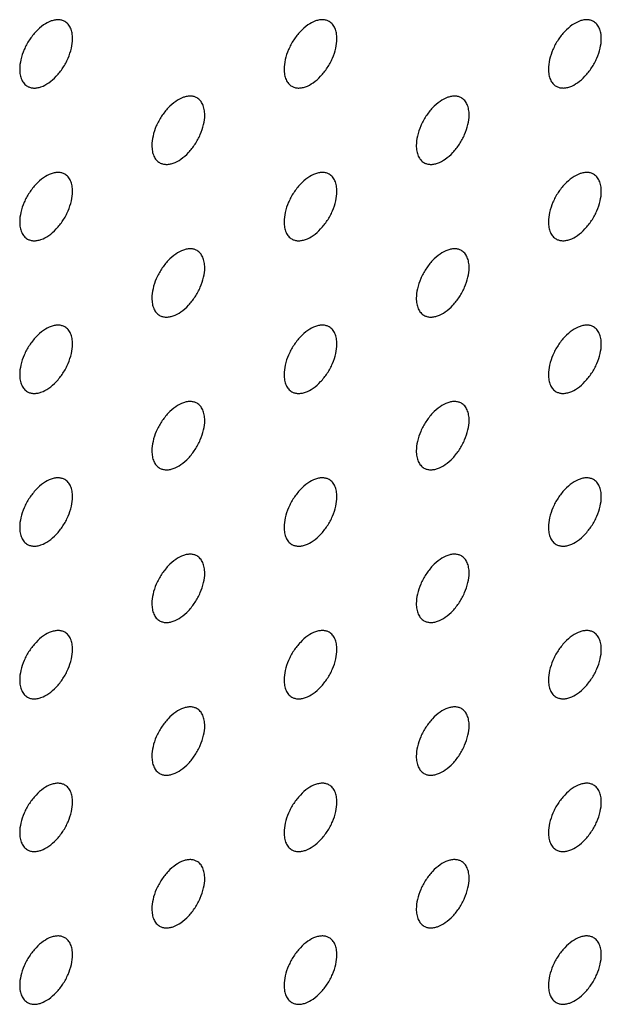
# Model space of a CAD drawing. Header units: inches. Extents: x 0 to 34, y 0 to 22.
# Tile 47 of 176: x 25.653 to 25.964, y 6.453 to 6.979. Entities that reach past the tile are written whole.
import ezdxf

# ---------------------------------------------------------------- set-up
doc = ezdxf.new("R2010")
doc.units = ezdxf.units.IN
doc.header["$LTSCALE"] = 1.87
doc.header["$MEASUREMENT"] = 0
doc.layers.add('02___PRT_ALL_AXES', color=7, linetype='CONTINUOUS')

msp = doc.modelspace()

# ---------------------------------------------------------------- linework, layer by layer
at = {"layer": '02___PRT_ALL_AXES', "color": 7, "linetype": 'CONTINUOUS'}
for points, knots in [([(25.67707, 6.97851), (25.67657, 6.97879), (25.67549, 6.97925), (25.6737, 6.97951), (25.67177, 6.97936), (25.66897, 6.97862), (25.66539, 6.97667), (25.66144, 6.97316), (25.65794, 6.96869), (25.65518, 6.96361), (25.65341, 6.95832), (25.65293, 6.95473), (25.65293, 6.95302)], [0, 0, 0, 0, 0.042842, 0.087441, 0.135298, 0.187275, 0.304489, 0.438213, 0.582466, 0.729664, 0.871609, 1, 1, 1, 1]), ([(25.68121, 6.96936), (25.68121, 6.97036), (25.68105, 6.97229), (25.68027, 6.97493), (25.67897, 6.97709), (25.67773, 6.97813), (25.67707, 6.97851)], [0, 0, 0, 0, 0.288094, 0.548173, 0.782164, 1, 1, 1, 1]), ([(25.81849, 6.97852), (25.818, 6.9788), (25.81691, 6.97925), (25.81512, 6.97952), (25.81319, 6.97937), (25.81039, 6.97863), (25.80681, 6.97667), (25.80286, 6.97317), (25.79936, 6.9687), (25.79661, 6.96361), (25.79483, 6.95833), (25.79435, 6.95474), (25.79435, 6.95303)], [0, 0, 0, 0, 0.042842, 0.087441, 0.135298, 0.187275, 0.304489, 0.438213, 0.582466, 0.729664, 0.871609, 1, 1, 1, 1]), ([(25.82263, 6.96936), (25.82263, 6.97037), (25.82247, 6.97229), (25.82169, 6.97494), (25.82039, 6.9771), (25.81915, 6.97814), (25.81849, 6.97852)], [0, 0, 0, 0, 0.288094, 0.548173, 0.782164, 1, 1, 1, 1]), ([(25.95991, 6.97852), (25.95942, 6.97881), (25.95833, 6.97926), (25.95654, 6.97953), (25.95461, 6.97938), (25.95181, 6.97864), (25.94823, 6.97668), (25.94428, 6.97318), (25.94078, 6.96871), (25.93803, 6.96362), (25.93626, 6.95834), (25.93577, 6.95475), (25.93577, 6.95304)], [0, 0, 0, 0, 0.042842, 0.087441, 0.135298, 0.187275, 0.304489, 0.438213, 0.582466, 0.729664, 0.871609, 1, 1, 1, 1]), ([(25.96405, 6.96937), (25.96405, 6.97038), (25.96389, 6.9723), (25.96312, 6.97495), (25.96181, 6.97711), (25.96057, 6.97814), (25.95991, 6.97852)], [0, 0, 0, 0, 0.288094, 0.548173, 0.782164, 1, 1, 1, 1]), ([(25.65707, 6.94387), (25.65756, 6.94359), (25.65865, 6.94313), (25.66044, 6.94287), (25.66237, 6.94302), (25.66517, 6.94376), (25.66875, 6.94571), (25.6727, 6.94922), (25.67619, 6.95369), (25.67895, 6.95877), (25.68072, 6.96406), (25.68121, 6.96765), (25.68121, 6.96936)], [0, 0, 0, 0, 0.042842, 0.087441, 0.135298, 0.187275, 0.304489, 0.438213, 0.582466, 0.729664, 0.871609, 1, 1, 1, 1]), ([(25.79849, 6.94388), (25.79898, 6.94359), (25.80007, 6.94314), (25.80186, 6.94288), (25.80379, 6.94302), (25.80659, 6.94377), (25.81017, 6.94572), (25.81412, 6.94922), (25.81762, 6.9537), (25.82037, 6.95878), (25.82214, 6.96406), (25.82263, 6.96766), (25.82263, 6.96936)], [0, 0, 0, 0, 0.042842, 0.087441, 0.135298, 0.187275, 0.304489, 0.438213, 0.582466, 0.729664, 0.871609, 1, 1, 1, 1]), ([(25.93991, 6.94389), (25.9404, 6.9436), (25.94149, 6.94315), (25.94328, 6.94289), (25.94521, 6.94303), (25.94801, 6.94377), (25.95159, 6.94573), (25.95554, 6.94923), (25.95904, 6.9537), (25.96179, 6.95879), (25.96356, 6.96407), (25.96405, 6.96767), (25.96405, 6.96937)], [0, 0, 0, 0, 0.042842, 0.087441, 0.135298, 0.187275, 0.304489, 0.438213, 0.582466, 0.729664, 0.871609, 1, 1, 1, 1]), ([(25.65293, 6.95302), (25.65293, 6.95202), (25.65309, 6.95009), (25.65386, 6.94745), (25.65517, 6.94529), (25.65641, 6.94425), (25.65707, 6.94387)], [0, 0, 0, 0, 0.288094, 0.548173, 0.782164, 1, 1, 1, 1]), ([(25.79435, 6.95303), (25.79435, 6.95202), (25.79451, 6.9501), (25.79528, 6.94746), (25.79659, 6.9453), (25.79783, 6.94426), (25.79849, 6.94388)], [0, 0, 0, 0, 0.288094, 0.548173, 0.782164, 1, 1, 1, 1]), ([(25.93577, 6.95304), (25.93577, 6.95203), (25.93593, 6.95011), (25.9367, 6.94746), (25.93801, 6.9453), (25.93925, 6.94427), (25.93991, 6.94389)], [0, 0, 0, 0, 0.288094, 0.548173, 0.782164, 1, 1, 1, 1]), ([(25.74778, 6.93769), (25.74729, 6.93797), (25.7462, 6.93843), (25.74441, 6.93869), (25.74248, 6.93854), (25.73968, 6.9378), (25.7361, 6.93585), (25.73215, 6.93234), (25.72865, 6.92787), (25.72589, 6.92279), (25.72412, 6.9175), (25.72364, 6.91391), (25.72364, 6.9122)], [0, 0, 0, 0, 0.042842, 0.087441, 0.135298, 0.187275, 0.304489, 0.438213, 0.582466, 0.729664, 0.871609, 1, 1, 1, 1]), ([(25.8892, 6.9377), (25.88871, 6.93798), (25.88762, 6.93843), (25.88583, 6.9387), (25.8839, 6.93855), (25.8811, 6.93781), (25.87752, 6.93585), (25.87357, 6.93235), (25.87007, 6.92788), (25.86732, 6.92279), (25.86555, 6.91751), (25.86506, 6.91392), (25.86506, 6.91221)], [0, 0, 0, 0, 0.042842, 0.087441, 0.135298, 0.187275, 0.304489, 0.438213, 0.582466, 0.729664, 0.871609, 1, 1, 1, 1]), ([(25.75192, 6.92854), (25.75192, 6.92954), (25.75176, 6.93147), (25.75098, 6.93411), (25.74968, 6.93627), (25.74844, 6.93731), (25.74778, 6.93769)], [0, 0, 0, 0, 0.288094, 0.548173, 0.782164, 1, 1, 1, 1]), ([(25.89334, 6.92854), (25.89334, 6.92955), (25.89318, 6.93147), (25.89241, 6.93412), (25.8911, 6.93628), (25.88986, 6.93732), (25.8892, 6.9377)], [0, 0, 0, 0, 0.288094, 0.548173, 0.782164, 1, 1, 1, 1]), ([(25.72778, 6.90305), (25.72827, 6.90277), (25.72936, 6.90231), (25.73115, 6.90205), (25.73308, 6.9022), (25.73588, 6.90294), (25.73946, 6.90489), (25.74341, 6.9084), (25.7469, 6.91287), (25.74966, 6.91795), (25.75143, 6.92324), (25.75192, 6.92683), (25.75192, 6.92854)], [0, 0, 0, 0, 0.042842, 0.087441, 0.135298, 0.187275, 0.304489, 0.438213, 0.582466, 0.729664, 0.871609, 1, 1, 1, 1]), ([(25.8692, 6.90306), (25.86969, 6.90277), (25.87078, 6.90232), (25.87257, 6.90206), (25.8745, 6.9022), (25.8773, 6.90295), (25.88088, 6.9049), (25.88483, 6.9084), (25.88833, 6.91288), (25.89108, 6.91796), (25.89285, 6.92324), (25.89334, 6.92684), (25.89334, 6.92854)], [0, 0, 0, 0, 0.042842, 0.087441, 0.135298, 0.187275, 0.304489, 0.438213, 0.582466, 0.729664, 0.871609, 1, 1, 1, 1]), ([(25.72364, 6.9122), (25.72364, 6.9112), (25.7238, 6.90927), (25.72457, 6.90663), (25.72588, 6.90447), (25.72712, 6.90343), (25.72778, 6.90305)], [0, 0, 0, 0, 0.288094, 0.548173, 0.782164, 1, 1, 1, 1]), ([(25.86506, 6.91221), (25.86506, 6.91121), (25.86522, 6.90928), (25.86599, 6.90664), (25.8673, 6.90448), (25.86854, 6.90344), (25.8692, 6.90306)], [0, 0, 0, 0, 0.288094, 0.548173, 0.782164, 1, 1, 1, 1]), ([(25.67707, 6.89686), (25.67657, 6.89715), (25.67549, 6.8976), (25.6737, 6.89786), (25.67177, 6.89772), (25.66897, 6.89697), (25.66539, 6.89502), (25.66144, 6.89152), (25.65794, 6.88704), (25.65518, 6.88196), (25.65341, 6.87668), (25.65293, 6.87308), (25.65293, 6.87138)], [0, 0, 0, 0, 0.042842, 0.087441, 0.135298, 0.187275, 0.304489, 0.438213, 0.582466, 0.729664, 0.871609, 1, 1, 1, 1]), ([(25.68121, 6.88771), (25.68121, 6.88872), (25.68105, 6.89064), (25.68027, 6.89328), (25.67897, 6.89545), (25.67773, 6.89648), (25.67707, 6.89686)], [0, 0, 0, 0, 0.288094, 0.548173, 0.782164, 1, 1, 1, 1]), ([(25.81849, 6.89687), (25.818, 6.89715), (25.81691, 6.89761), (25.81512, 6.89787), (25.81319, 6.89772), (25.81039, 6.89698), (25.80681, 6.89503), (25.80286, 6.89152), (25.79936, 6.88705), (25.79661, 6.88197), (25.79483, 6.87668), (25.79435, 6.87309), (25.79435, 6.87139)], [0, 0, 0, 0, 0.042842, 0.087441, 0.135298, 0.187275, 0.304489, 0.438213, 0.582466, 0.729664, 0.871609, 1, 1, 1, 1]), ([(25.82263, 6.88772), (25.82263, 6.88872), (25.82247, 6.89065), (25.82169, 6.89329), (25.82039, 6.89545), (25.81915, 6.89649), (25.81849, 6.89687)], [0, 0, 0, 0, 0.288094, 0.548173, 0.782164, 1, 1, 1, 1]), ([(25.95991, 6.89688), (25.95942, 6.89716), (25.95833, 6.89761), (25.95654, 6.89788), (25.95461, 6.89773), (25.95181, 6.89699), (25.94823, 6.89503), (25.94428, 6.89153), (25.94078, 6.88706), (25.93803, 6.88197), (25.93626, 6.87669), (25.93577, 6.8731), (25.93577, 6.87139)], [0, 0, 0, 0, 0.042842, 0.087441, 0.135298, 0.187275, 0.304489, 0.438213, 0.582466, 0.729664, 0.871609, 1, 1, 1, 1]), ([(25.96405, 6.88772), (25.96405, 6.88873), (25.96389, 6.89065), (25.96312, 6.8933), (25.96181, 6.89546), (25.96057, 6.8965), (25.95991, 6.89688)], [0, 0, 0, 0, 0.288094, 0.548173, 0.782164, 1, 1, 1, 1]), ([(25.65707, 6.86222), (25.65756, 6.86194), (25.65865, 6.86149), (25.66044, 6.86122), (25.66237, 6.86137), (25.66517, 6.86211), (25.66875, 6.86407), (25.6727, 6.86757), (25.67619, 6.87204), (25.67895, 6.87713), (25.68072, 6.88241), (25.68121, 6.886), (25.68121, 6.88771)], [0, 0, 0, 0, 0.042842, 0.087441, 0.135298, 0.187275, 0.304489, 0.438213, 0.582466, 0.729664, 0.871609, 1, 1, 1, 1]), ([(25.79849, 6.86223), (25.79898, 6.86195), (25.80007, 6.86149), (25.80186, 6.86123), (25.80379, 6.86138), (25.80659, 6.86212), (25.81017, 6.86407), (25.81412, 6.86758), (25.81762, 6.87205), (25.82037, 6.87713), (25.82214, 6.88242), (25.82263, 6.88601), (25.82263, 6.88772)], [0, 0, 0, 0, 0.042842, 0.087441, 0.135298, 0.187275, 0.304489, 0.438213, 0.582466, 0.729664, 0.871609, 1, 1, 1, 1]), ([(25.93991, 6.86224), (25.9404, 6.86195), (25.94149, 6.8615), (25.94328, 6.86124), (25.94521, 6.86139), (25.94801, 6.86213), (25.95159, 6.86408), (25.95554, 6.86759), (25.95904, 6.87206), (25.96179, 6.87714), (25.96356, 6.88243), (25.96405, 6.88602), (25.96405, 6.88772)], [0, 0, 0, 0, 0.042842, 0.087441, 0.135298, 0.187275, 0.304489, 0.438213, 0.582466, 0.729664, 0.871609, 1, 1, 1, 1]), ([(25.65293, 6.87138), (25.65293, 6.87037), (25.65309, 6.86845), (25.65386, 6.8658), (25.65517, 6.86364), (25.65641, 6.8626), (25.65707, 6.86222)], [0, 0, 0, 0, 0.288094, 0.548173, 0.782164, 1, 1, 1, 1]), ([(25.79435, 6.87139), (25.79435, 6.87038), (25.79451, 6.86845), (25.79528, 6.86581), (25.79659, 6.86365), (25.79783, 6.86261), (25.79849, 6.86223)], [0, 0, 0, 0, 0.288094, 0.548173, 0.782164, 1, 1, 1, 1]), ([(25.93577, 6.87139), (25.93577, 6.87039), (25.93593, 6.86846), (25.9367, 6.86582), (25.93801, 6.86366), (25.93925, 6.86262), (25.93991, 6.86224)], [0, 0, 0, 0, 0.288094, 0.548173, 0.782164, 1, 1, 1, 1]), ([(25.74778, 6.85604), (25.74729, 6.85633), (25.7462, 6.85678), (25.74441, 6.85704), (25.74248, 6.8569), (25.73968, 6.85615), (25.7361, 6.8542), (25.73215, 6.8507), (25.72865, 6.84623), (25.72589, 6.84114), (25.72412, 6.83586), (25.72364, 6.83226), (25.72364, 6.83056)], [0, 0, 0, 0, 0.042842, 0.087441, 0.135298, 0.187275, 0.304489, 0.438213, 0.582466, 0.729664, 0.871609, 1, 1, 1, 1]), ([(25.75192, 6.84689), (25.75192, 6.8479), (25.75176, 6.84982), (25.75098, 6.85246), (25.74968, 6.85463), (25.74844, 6.85566), (25.74778, 6.85604)], [0, 0, 0, 0, 0.288094, 0.548173, 0.782164, 1, 1, 1, 1]), ([(25.8892, 6.85605), (25.88871, 6.85633), (25.88762, 6.85679), (25.88583, 6.85705), (25.8839, 6.8569), (25.8811, 6.85616), (25.87752, 6.85421), (25.87357, 6.8507), (25.87007, 6.84623), (25.86732, 6.84115), (25.86555, 6.83586), (25.86506, 6.83227), (25.86506, 6.83057)], [0, 0, 0, 0, 0.042842, 0.087441, 0.135298, 0.187275, 0.304489, 0.438213, 0.582466, 0.729664, 0.871609, 1, 1, 1, 1]), ([(25.89334, 6.8469), (25.89334, 6.8479), (25.89318, 6.84983), (25.89241, 6.85247), (25.8911, 6.85463), (25.88986, 6.85567), (25.8892, 6.85605)], [0, 0, 0, 0, 0.288094, 0.548173, 0.782164, 1, 1, 1, 1]), ([(25.72778, 6.8214), (25.72827, 6.82112), (25.72936, 6.82067), (25.73115, 6.8204), (25.73308, 6.82055), (25.73588, 6.82129), (25.73946, 6.82325), (25.74341, 6.82675), (25.7469, 6.83122), (25.74966, 6.83631), (25.75143, 6.84159), (25.75192, 6.84518), (25.75192, 6.84689)], [0, 0, 0, 0, 0.042842, 0.087441, 0.135298, 0.187275, 0.304489, 0.438213, 0.582466, 0.729664, 0.871609, 1, 1, 1, 1]), ([(25.8692, 6.82141), (25.86969, 6.82113), (25.87078, 6.82067), (25.87257, 6.82041), (25.8745, 6.82056), (25.8773, 6.8213), (25.88088, 6.82325), (25.88483, 6.82676), (25.88833, 6.83123), (25.89108, 6.83631), (25.89285, 6.8416), (25.89334, 6.84519), (25.89334, 6.8469)], [0, 0, 0, 0, 0.042842, 0.087441, 0.135298, 0.187275, 0.304489, 0.438213, 0.582466, 0.729664, 0.871609, 1, 1, 1, 1]), ([(25.72364, 6.83056), (25.72364, 6.82955), (25.7238, 6.82763), (25.72457, 6.82498), (25.72588, 6.82282), (25.72712, 6.82178), (25.72778, 6.8214)], [0, 0, 0, 0, 0.288094, 0.548173, 0.782164, 1, 1, 1, 1]), ([(25.86506, 6.83057), (25.86506, 6.82956), (25.86522, 6.82764), (25.86599, 6.82499), (25.8673, 6.82283), (25.86854, 6.82179), (25.8692, 6.82141)], [0, 0, 0, 0, 0.288094, 0.548173, 0.782164, 1, 1, 1, 1]), ([(25.67707, 6.81522), (25.67657, 6.8155), (25.67549, 6.81595), (25.6737, 6.81622), (25.67177, 6.81607), (25.66897, 6.81533), (25.66539, 6.81337), (25.66144, 6.80987), (25.65794, 6.8054), (25.65518, 6.80031), (25.65341, 6.79503), (25.65293, 6.79144), (25.65293, 6.78973)], [0, 0, 0, 0, 0.042842, 0.087441, 0.135298, 0.187275, 0.304489, 0.438213, 0.582466, 0.729664, 0.871609, 1, 1, 1, 1]), ([(25.68121, 6.80606), (25.68121, 6.80707), (25.68105, 6.80899), (25.68027, 6.81164), (25.67897, 6.8138), (25.67773, 6.81483), (25.67707, 6.81522)], [0, 0, 0, 0, 0.288094, 0.548173, 0.782164, 1, 1, 1, 1]), ([(25.81849, 6.81522), (25.818, 6.81551), (25.81691, 6.81596), (25.81512, 6.81622), (25.81319, 6.81608), (25.81039, 6.81533), (25.80681, 6.81338), (25.80286, 6.80988), (25.79936, 6.80541), (25.79661, 6.80032), (25.79483, 6.79504), (25.79435, 6.79144), (25.79435, 6.78974)], [0, 0, 0, 0, 0.042842, 0.087441, 0.135298, 0.187275, 0.304489, 0.438213, 0.582466, 0.729664, 0.871609, 1, 1, 1, 1]), ([(25.82263, 6.80607), (25.82263, 6.80708), (25.82247, 6.809), (25.82169, 6.81165), (25.82039, 6.81381), (25.81915, 6.81484), (25.81849, 6.81522)], [0, 0, 0, 0, 0.288094, 0.548173, 0.782164, 1, 1, 1, 1]), ([(25.95991, 6.81523), (25.95942, 6.81552), (25.95833, 6.81597), (25.95654, 6.81623), (25.95461, 6.81608), (25.95181, 6.81534), (25.94823, 6.81339), (25.94428, 6.80988), (25.94078, 6.80541), (25.93803, 6.80033), (25.93626, 6.79504), (25.93577, 6.79145), (25.93577, 6.78975)], [0, 0, 0, 0, 0.042842, 0.087441, 0.135298, 0.187275, 0.304489, 0.438213, 0.582466, 0.729664, 0.871609, 1, 1, 1, 1]), ([(25.96405, 6.80608), (25.96405, 6.80708), (25.96389, 6.80901), (25.96312, 6.81165), (25.96181, 6.81381), (25.96057, 6.81485), (25.95991, 6.81523)], [0, 0, 0, 0, 0.288094, 0.548173, 0.782164, 1, 1, 1, 1]), ([(25.65707, 6.78058), (25.65756, 6.78029), (25.65865, 6.77984), (25.66044, 6.77958), (25.66237, 6.77972), (25.66517, 6.78046), (25.66875, 6.78242), (25.6727, 6.78592), (25.67619, 6.79039), (25.67895, 6.79548), (25.68072, 6.80076), (25.68121, 6.80436), (25.68121, 6.80606)], [0, 0, 0, 0, 0.042842, 0.087441, 0.135298, 0.187275, 0.304489, 0.438213, 0.582466, 0.729664, 0.871609, 1, 1, 1, 1]), ([(25.79849, 6.78058), (25.79898, 6.7803), (25.80007, 6.77985), (25.80186, 6.77958), (25.80379, 6.77973), (25.80659, 6.78047), (25.81017, 6.78243), (25.81412, 6.78593), (25.81762, 6.7904), (25.82037, 6.79549), (25.82214, 6.80077), (25.82263, 6.80436), (25.82263, 6.80607)], [0, 0, 0, 0, 0.042842, 0.087441, 0.135298, 0.187275, 0.304489, 0.438213, 0.582466, 0.729664, 0.871609, 1, 1, 1, 1]), ([(25.93991, 6.78059), (25.9404, 6.78031), (25.94149, 6.77986), (25.94328, 6.77959), (25.94521, 6.77974), (25.94801, 6.78048), (25.95159, 6.78244), (25.95554, 6.78594), (25.95904, 6.79041), (25.96179, 6.7955), (25.96356, 6.80078), (25.96405, 6.80437), (25.96405, 6.80608)], [0, 0, 0, 0, 0.042842, 0.087441, 0.135298, 0.187275, 0.304489, 0.438213, 0.582466, 0.729664, 0.871609, 1, 1, 1, 1]), ([(25.65293, 6.78973), (25.65293, 6.78872), (25.65309, 6.7868), (25.65386, 6.78415), (25.65517, 6.78199), (25.65641, 6.78096), (25.65707, 6.78058)], [0, 0, 0, 0, 0.288094, 0.548173, 0.782164, 1, 1, 1, 1]), ([(25.79435, 6.78974), (25.79435, 6.78873), (25.79451, 6.78681), (25.79528, 6.78416), (25.79659, 6.782), (25.79783, 6.78096), (25.79849, 6.78058)], [0, 0, 0, 0, 0.288094, 0.548173, 0.782164, 1, 1, 1, 1]), ([(25.93577, 6.78975), (25.93577, 6.78874), (25.93593, 6.78682), (25.9367, 6.78417), (25.93801, 6.78201), (25.93925, 6.78097), (25.93991, 6.78059)], [0, 0, 0, 0, 0.288094, 0.548173, 0.782164, 1, 1, 1, 1]), ([(25.74778, 6.7744), (25.74729, 6.77468), (25.7462, 6.77513), (25.74441, 6.7754), (25.74248, 6.77525), (25.73968, 6.77451), (25.7361, 6.77255), (25.73215, 6.76905), (25.72865, 6.76458), (25.72589, 6.75949), (25.72412, 6.75421), (25.72364, 6.75062), (25.72364, 6.74891)], [0, 0, 0, 0, 0.042842, 0.087441, 0.135298, 0.187275, 0.304489, 0.438213, 0.582466, 0.729664, 0.871609, 1, 1, 1, 1]), ([(25.75192, 6.76524), (25.75192, 6.76625), (25.75176, 6.76817), (25.75098, 6.77082), (25.74968, 6.77298), (25.74844, 6.77401), (25.74778, 6.7744)], [0, 0, 0, 0, 0.288094, 0.548173, 0.782164, 1, 1, 1, 1]), ([(25.8892, 6.7744), (25.88871, 6.77469), (25.88762, 6.77514), (25.88583, 6.7754), (25.8839, 6.77526), (25.8811, 6.77451), (25.87752, 6.77256), (25.87357, 6.76906), (25.87007, 6.76459), (25.86732, 6.7595), (25.86555, 6.75422), (25.86506, 6.75062), (25.86506, 6.74892)], [0, 0, 0, 0, 0.042842, 0.087441, 0.135298, 0.187275, 0.304489, 0.438213, 0.582466, 0.729664, 0.871609, 1, 1, 1, 1]), ([(25.89334, 6.76525), (25.89334, 6.76626), (25.89318, 6.76818), (25.89241, 6.77083), (25.8911, 6.77299), (25.88986, 6.77402), (25.8892, 6.7744)], [0, 0, 0, 0, 0.288094, 0.548173, 0.782164, 1, 1, 1, 1]), ([(25.72778, 6.73976), (25.72827, 6.73947), (25.72936, 6.73902), (25.73115, 6.73876), (25.73308, 6.7389), (25.73588, 6.73965), (25.73946, 6.7416), (25.74341, 6.7451), (25.7469, 6.74957), (25.74966, 6.75466), (25.75143, 6.75994), (25.75192, 6.76354), (25.75192, 6.76524)], [0, 0, 0, 0, 0.042842, 0.087441, 0.135298, 0.187275, 0.304489, 0.438213, 0.582466, 0.729664, 0.871609, 1, 1, 1, 1]), ([(25.8692, 6.73976), (25.86969, 6.73948), (25.87078, 6.73903), (25.87257, 6.73876), (25.8745, 6.73891), (25.8773, 6.73965), (25.88088, 6.74161), (25.88483, 6.74511), (25.88833, 6.74958), (25.89108, 6.75467), (25.89285, 6.75995), (25.89334, 6.76354), (25.89334, 6.76525)], [0, 0, 0, 0, 0.042842, 0.087441, 0.135298, 0.187275, 0.304489, 0.438213, 0.582466, 0.729664, 0.871609, 1, 1, 1, 1]), ([(25.72364, 6.74891), (25.72364, 6.7479), (25.7238, 6.74598), (25.72457, 6.74333), (25.72588, 6.74117), (25.72712, 6.74014), (25.72778, 6.73976)], [0, 0, 0, 0, 0.288094, 0.548173, 0.782164, 1, 1, 1, 1]), ([(25.86506, 6.74892), (25.86506, 6.74791), (25.86522, 6.74599), (25.86599, 6.74334), (25.8673, 6.74118), (25.86854, 6.74015), (25.8692, 6.73976)], [0, 0, 0, 0, 0.288094, 0.548173, 0.782164, 1, 1, 1, 1]), ([(25.67707, 6.73357), (25.67657, 6.73385), (25.67549, 6.7343), (25.6737, 6.73457), (25.67177, 6.73442), (25.66897, 6.73368), (25.66539, 6.73172), (25.66144, 6.72822), (25.65794, 6.72375), (25.65518, 6.71866), (25.65341, 6.71338), (25.65293, 6.70979), (25.65293, 6.70808)], [0, 0, 0, 0, 0.042842, 0.087441, 0.135298, 0.187275, 0.304489, 0.438213, 0.582466, 0.729664, 0.871609, 1, 1, 1, 1]), ([(25.68121, 6.72441), (25.68121, 6.72542), (25.68105, 6.72734), (25.68027, 6.72999), (25.67897, 6.73215), (25.67773, 6.73319), (25.67707, 6.73357)], [0, 0, 0, 0, 0.288094, 0.548173, 0.782164, 1, 1, 1, 1]), ([(25.81849, 6.73358), (25.818, 6.73386), (25.81691, 6.73431), (25.81512, 6.73458), (25.81319, 6.73443), (25.81039, 6.73369), (25.80681, 6.73173), (25.80286, 6.72823), (25.79936, 6.72376), (25.79661, 6.71867), (25.79483, 6.71339), (25.79435, 6.7098), (25.79435, 6.70809)], [0, 0, 0, 0, 0.042842, 0.087441, 0.135298, 0.187275, 0.304489, 0.438213, 0.582466, 0.729664, 0.871609, 1, 1, 1, 1]), ([(25.82263, 6.72442), (25.82263, 6.72543), (25.82247, 6.72735), (25.82169, 6.73), (25.82039, 6.73216), (25.81915, 6.7332), (25.81849, 6.73358)], [0, 0, 0, 0, 0.288094, 0.548173, 0.782164, 1, 1, 1, 1]), ([(25.95991, 6.73358), (25.95942, 6.73387), (25.95833, 6.73432), (25.95654, 6.73458), (25.95461, 6.73444), (25.95181, 6.7337), (25.94823, 6.73174), (25.94428, 6.72824), (25.94078, 6.72377), (25.93803, 6.71868), (25.93626, 6.7134), (25.93577, 6.7098), (25.93577, 6.7081)], [0, 0, 0, 0, 0.042842, 0.087441, 0.135298, 0.187275, 0.304489, 0.438213, 0.582466, 0.729664, 0.871609, 1, 1, 1, 1]), ([(25.96405, 6.72443), (25.96405, 6.72544), (25.96389, 6.72736), (25.96312, 6.73001), (25.96181, 6.73217), (25.96057, 6.7332), (25.95991, 6.73358)], [0, 0, 0, 0, 0.288094, 0.548173, 0.782164, 1, 1, 1, 1]), ([(25.65707, 6.69893), (25.65756, 6.69864), (25.65865, 6.69819), (25.66044, 6.69793), (25.66237, 6.69808), (25.66517, 6.69882), (25.66875, 6.70077), (25.6727, 6.70428), (25.67619, 6.70875), (25.67895, 6.71383), (25.68072, 6.71912), (25.68121, 6.72271), (25.68121, 6.72441)], [0, 0, 0, 0, 0.042842, 0.087441, 0.135298, 0.187275, 0.304489, 0.438213, 0.582466, 0.729664, 0.871609, 1, 1, 1, 1]), ([(25.79849, 6.69894), (25.79898, 6.69865), (25.80007, 6.6982), (25.80186, 6.69794), (25.80379, 6.69808), (25.80659, 6.69883), (25.81017, 6.70078), (25.81412, 6.70428), (25.81762, 6.70875), (25.82037, 6.71384), (25.82214, 6.71912), (25.82263, 6.72272), (25.82263, 6.72442)], [0, 0, 0, 0, 0.042842, 0.087441, 0.135298, 0.187275, 0.304489, 0.438213, 0.582466, 0.729664, 0.871609, 1, 1, 1, 1]), ([(25.93991, 6.69894), (25.9404, 6.69866), (25.94149, 6.69821), (25.94328, 6.69794), (25.94521, 6.69809), (25.94801, 6.69883), (25.95159, 6.70079), (25.95554, 6.70429), (25.95904, 6.70876), (25.96179, 6.71385), (25.96356, 6.71913), (25.96405, 6.72272), (25.96405, 6.72443)], [0, 0, 0, 0, 0.042842, 0.087441, 0.135298, 0.187275, 0.304489, 0.438213, 0.582466, 0.729664, 0.871609, 1, 1, 1, 1]), ([(25.65293, 6.70808), (25.65293, 6.70708), (25.65309, 6.70515), (25.65386, 6.70251), (25.65517, 6.70035), (25.65641, 6.69931), (25.65707, 6.69893)], [0, 0, 0, 0, 0.288094, 0.548173, 0.782164, 1, 1, 1, 1]), ([(25.79435, 6.70809), (25.79435, 6.70708), (25.79451, 6.70516), (25.79528, 6.70251), (25.79659, 6.70035), (25.79783, 6.69932), (25.79849, 6.69894)], [0, 0, 0, 0, 0.288094, 0.548173, 0.782164, 1, 1, 1, 1]), ([(25.93577, 6.7081), (25.93577, 6.70709), (25.93593, 6.70517), (25.9367, 6.70252), (25.93801, 6.70036), (25.93925, 6.69933), (25.93991, 6.69894)], [0, 0, 0, 0, 0.288094, 0.548173, 0.782164, 1, 1, 1, 1]), ([(25.74778, 6.69275), (25.74729, 6.69303), (25.7462, 6.69349), (25.74441, 6.69375), (25.74248, 6.6936), (25.73968, 6.69286), (25.7361, 6.69091), (25.73215, 6.6874), (25.72865, 6.68293), (25.72589, 6.67785), (25.72412, 6.67256), (25.72364, 6.66897), (25.72364, 6.66726)], [0, 0, 0, 0, 0.042842, 0.087441, 0.135298, 0.187275, 0.304489, 0.438213, 0.582466, 0.729664, 0.871609, 1, 1, 1, 1]), ([(25.75192, 6.68359), (25.75192, 6.6846), (25.75176, 6.68652), (25.75098, 6.68917), (25.74968, 6.69133), (25.74844, 6.69237), (25.74778, 6.69275)], [0, 0, 0, 0, 0.288094, 0.548173, 0.782164, 1, 1, 1, 1]), ([(25.8892, 6.69276), (25.88871, 6.69304), (25.88762, 6.69349), (25.88583, 6.69376), (25.8839, 6.69361), (25.8811, 6.69287), (25.87752, 6.69091), (25.87357, 6.68741), (25.87007, 6.68294), (25.86732, 6.67785), (25.86555, 6.67257), (25.86506, 6.66898), (25.86506, 6.66727)], [0, 0, 0, 0, 0.042842, 0.087441, 0.135298, 0.187275, 0.304489, 0.438213, 0.582466, 0.729664, 0.871609, 1, 1, 1, 1]), ([(25.89334, 6.6836), (25.89334, 6.68461), (25.89318, 6.68653), (25.89241, 6.68918), (25.8911, 6.69134), (25.88986, 6.69238), (25.8892, 6.69276)], [0, 0, 0, 0, 0.288094, 0.548173, 0.782164, 1, 1, 1, 1]), ([(25.72778, 6.65811), (25.72827, 6.65783), (25.72936, 6.65737), (25.73115, 6.65711), (25.73308, 6.65726), (25.73588, 6.658), (25.73946, 6.65995), (25.74341, 6.66346), (25.7469, 6.66793), (25.74966, 6.67301), (25.75143, 6.6783), (25.75192, 6.68189), (25.75192, 6.68359)], [0, 0, 0, 0, 0.042842, 0.087441, 0.135298, 0.187275, 0.304489, 0.438213, 0.582466, 0.729664, 0.871609, 1, 1, 1, 1]), ([(25.8692, 6.65812), (25.86969, 6.65783), (25.87078, 6.65738), (25.87257, 6.65712), (25.8745, 6.65726), (25.8773, 6.65801), (25.88088, 6.65996), (25.88483, 6.66346), (25.88833, 6.66793), (25.89108, 6.67302), (25.89285, 6.6783), (25.89334, 6.6819), (25.89334, 6.6836)], [0, 0, 0, 0, 0.042842, 0.087441, 0.135298, 0.187275, 0.304489, 0.438213, 0.582466, 0.729664, 0.871609, 1, 1, 1, 1]), ([(25.72364, 6.66726), (25.72364, 6.66626), (25.7238, 6.66433), (25.72457, 6.66169), (25.72588, 6.65953), (25.72712, 6.65849), (25.72778, 6.65811)], [0, 0, 0, 0, 0.288094, 0.548173, 0.782164, 1, 1, 1, 1]), ([(25.86506, 6.66727), (25.86506, 6.66626), (25.86522, 6.66434), (25.86599, 6.66169), (25.8673, 6.65953), (25.86854, 6.6585), (25.8692, 6.65812)], [0, 0, 0, 0, 0.288094, 0.548173, 0.782164, 1, 1, 1, 1]), ([(25.67707, 6.65192), (25.67657, 6.65221), (25.67549, 6.65266), (25.6737, 6.65292), (25.67177, 6.65277), (25.66897, 6.65203), (25.66539, 6.65008), (25.66144, 6.64657), (25.65794, 6.6421), (25.65518, 6.63702), (25.65341, 6.63173), (25.65293, 6.62814), (25.65293, 6.62644)], [0, 0, 0, 0, 0.042842, 0.087441, 0.135298, 0.187275, 0.304489, 0.438213, 0.582466, 0.729664, 0.871609, 1, 1, 1, 1]), ([(25.68121, 6.64277), (25.68121, 6.64377), (25.68105, 6.6457), (25.68027, 6.64834), (25.67897, 6.6505), (25.67773, 6.65154), (25.67707, 6.65192)], [0, 0, 0, 0, 0.288094, 0.548173, 0.782164, 1, 1, 1, 1]), ([(25.81849, 6.65193), (25.818, 6.65221), (25.81691, 6.65267), (25.81512, 6.65293), (25.81319, 6.65278), (25.81039, 6.65204), (25.80681, 6.65009), (25.80286, 6.64658), (25.79936, 6.64211), (25.79661, 6.63703), (25.79483, 6.63174), (25.79435, 6.62815), (25.79435, 6.62644)], [0, 0, 0, 0, 0.042842, 0.087441, 0.135298, 0.187275, 0.304489, 0.438213, 0.582466, 0.729664, 0.871609, 1, 1, 1, 1]), ([(25.82263, 6.64277), (25.82263, 6.64378), (25.82247, 6.64571), (25.82169, 6.64835), (25.82039, 6.65051), (25.81915, 6.65155), (25.81849, 6.65193)], [0, 0, 0, 0, 0.288094, 0.548173, 0.782164, 1, 1, 1, 1]), ([(25.95991, 6.65194), (25.95942, 6.65222), (25.95833, 6.65267), (25.95654, 6.65294), (25.95461, 6.65279), (25.95181, 6.65205), (25.94823, 6.65009), (25.94428, 6.64659), (25.94078, 6.64212), (25.93803, 6.63703), (25.93626, 6.63175), (25.93577, 6.62816), (25.93577, 6.62645)], [0, 0, 0, 0, 0.042842, 0.087441, 0.135298, 0.187275, 0.304489, 0.438213, 0.582466, 0.729664, 0.871609, 1, 1, 1, 1]), ([(25.96405, 6.64278), (25.96405, 6.64379), (25.96389, 6.64571), (25.96312, 6.64836), (25.96181, 6.65052), (25.96057, 6.65156), (25.95991, 6.65194)], [0, 0, 0, 0, 0.288094, 0.548173, 0.782164, 1, 1, 1, 1]), ([(25.65707, 6.61728), (25.65756, 6.617), (25.65865, 6.61655), (25.66044, 6.61628), (25.66237, 6.61643), (25.66517, 6.61717), (25.66875, 6.61913), (25.6727, 6.62263), (25.67619, 6.6271), (25.67895, 6.63219), (25.68072, 6.63747), (25.68121, 6.64106), (25.68121, 6.64277)], [0, 0, 0, 0, 0.042842, 0.087441, 0.135298, 0.187275, 0.304489, 0.438213, 0.582466, 0.729664, 0.871609, 1, 1, 1, 1]), ([(25.79849, 6.61729), (25.79898, 6.61701), (25.80007, 6.61655), (25.80186, 6.61629), (25.80379, 6.61644), (25.80659, 6.61718), (25.81017, 6.61913), (25.81412, 6.62264), (25.81762, 6.62711), (25.82037, 6.63219), (25.82214, 6.63748), (25.82263, 6.64107), (25.82263, 6.64277)], [0, 0, 0, 0, 0.042842, 0.087441, 0.135298, 0.187275, 0.304489, 0.438213, 0.582466, 0.729664, 0.871609, 1, 1, 1, 1]), ([(25.93991, 6.6173), (25.9404, 6.61701), (25.94149, 6.61656), (25.94328, 6.6163), (25.94521, 6.61644), (25.94801, 6.61719), (25.95159, 6.61914), (25.95554, 6.62264), (25.95904, 6.62712), (25.96179, 6.6322), (25.96356, 6.63748), (25.96405, 6.64108), (25.96405, 6.64278)], [0, 0, 0, 0, 0.042842, 0.087441, 0.135298, 0.187275, 0.304489, 0.438213, 0.582466, 0.729664, 0.871609, 1, 1, 1, 1]), ([(25.65293, 6.62644), (25.65293, 6.62543), (25.65309, 6.62351), (25.65386, 6.62086), (25.65517, 6.6187), (25.65641, 6.61766), (25.65707, 6.61728)], [0, 0, 0, 0, 0.288094, 0.548173, 0.782164, 1, 1, 1, 1]), ([(25.79435, 6.62644), (25.79435, 6.62544), (25.79451, 6.62351), (25.79528, 6.62087), (25.79659, 6.61871), (25.79783, 6.61767), (25.79849, 6.61729)], [0, 0, 0, 0, 0.288094, 0.548173, 0.782164, 1, 1, 1, 1]), ([(25.93577, 6.62645), (25.93577, 6.62544), (25.93593, 6.62352), (25.9367, 6.62088), (25.93801, 6.61871), (25.93925, 6.61768), (25.93991, 6.6173)], [0, 0, 0, 0, 0.288094, 0.548173, 0.782164, 1, 1, 1, 1]), ([(25.74778, 6.6111), (25.74729, 6.61139), (25.7462, 6.61184), (25.74441, 6.6121), (25.74248, 6.61196), (25.73968, 6.61121), (25.7361, 6.60926), (25.73215, 6.60576), (25.72865, 6.60128), (25.72589, 6.5962), (25.72412, 6.59092), (25.72364, 6.58732), (25.72364, 6.58562)], [0, 0, 0, 0, 0.042842, 0.087441, 0.135298, 0.187275, 0.304489, 0.438213, 0.582466, 0.729664, 0.871609, 1, 1, 1, 1]), ([(25.75192, 6.60195), (25.75192, 6.60295), (25.75176, 6.60488), (25.75098, 6.60752), (25.74968, 6.60968), (25.74844, 6.61072), (25.74778, 6.6111)], [0, 0, 0, 0, 0.288094, 0.548173, 0.782164, 1, 1, 1, 1]), ([(25.8892, 6.61111), (25.88871, 6.61139), (25.88762, 6.61185), (25.88583, 6.61211), (25.8839, 6.61196), (25.8811, 6.61122), (25.87752, 6.60927), (25.87357, 6.60576), (25.87007, 6.60129), (25.86732, 6.59621), (25.86555, 6.59092), (25.86506, 6.58733), (25.86506, 6.58562)], [0, 0, 0, 0, 0.042842, 0.087441, 0.135298, 0.187275, 0.304489, 0.438213, 0.582466, 0.729664, 0.871609, 1, 1, 1, 1]), ([(25.89334, 6.60196), (25.89334, 6.60296), (25.89318, 6.60489), (25.89241, 6.60753), (25.8911, 6.60969), (25.88986, 6.61073), (25.8892, 6.61111)], [0, 0, 0, 0, 0.288094, 0.548173, 0.782164, 1, 1, 1, 1]), ([(25.72778, 6.57646), (25.72827, 6.57618), (25.72936, 6.57573), (25.73115, 6.57546), (25.73308, 6.57561), (25.73588, 6.57635), (25.73946, 6.57831), (25.74341, 6.58181), (25.7469, 6.58628), (25.74966, 6.59137), (25.75143, 6.59665), (25.75192, 6.60024), (25.75192, 6.60195)], [0, 0, 0, 0, 0.042842, 0.087441, 0.135298, 0.187275, 0.304489, 0.438213, 0.582466, 0.729664, 0.871609, 1, 1, 1, 1]), ([(25.8692, 6.57647), (25.86969, 6.57619), (25.87078, 6.57573), (25.87257, 6.57547), (25.8745, 6.57562), (25.8773, 6.57636), (25.88088, 6.57831), (25.88483, 6.58182), (25.88833, 6.58629), (25.89108, 6.59137), (25.89285, 6.59666), (25.89334, 6.60025), (25.89334, 6.60196)], [0, 0, 0, 0, 0.042842, 0.087441, 0.135298, 0.187275, 0.304489, 0.438213, 0.582466, 0.729664, 0.871609, 1, 1, 1, 1]), ([(25.72364, 6.58562), (25.72364, 6.58461), (25.7238, 6.58269), (25.72457, 6.58004), (25.72588, 6.57788), (25.72712, 6.57684), (25.72778, 6.57646)], [0, 0, 0, 0, 0.288094, 0.548173, 0.782164, 1, 1, 1, 1]), ([(25.86506, 6.58562), (25.86506, 6.58462), (25.86522, 6.58269), (25.86599, 6.58005), (25.8673, 6.57789), (25.86854, 6.57685), (25.8692, 6.57647)], [0, 0, 0, 0, 0.288094, 0.548173, 0.782164, 1, 1, 1, 1]), ([(25.67707, 6.57027), (25.67657, 6.57056), (25.67549, 6.57101), (25.6737, 6.57127), (25.67177, 6.57113), (25.66897, 6.57039), (25.66539, 6.56843), (25.66144, 6.56493), (25.65794, 6.56046), (25.65518, 6.55537), (25.65341, 6.55009), (25.65293, 6.54649), (25.65293, 6.54479)], [0, 0, 0, 0, 0.042842, 0.087441, 0.135298, 0.187275, 0.304489, 0.438213, 0.582466, 0.729664, 0.871609, 1, 1, 1, 1]), ([(25.68121, 6.56112), (25.68121, 6.56213), (25.68105, 6.56405), (25.68027, 6.5667), (25.67897, 6.56886), (25.67773, 6.56989), (25.67707, 6.57027)], [0, 0, 0, 0, 0.288094, 0.548173, 0.782164, 1, 1, 1, 1]), ([(25.81849, 6.57028), (25.818, 6.57057), (25.81691, 6.57102), (25.81512, 6.57128), (25.81319, 6.57114), (25.81039, 6.57039), (25.80681, 6.56844), (25.80286, 6.56494), (25.79936, 6.56046), (25.79661, 6.55538), (25.79483, 6.5501), (25.79435, 6.5465), (25.79435, 6.5448)], [0, 0, 0, 0, 0.042842, 0.087441, 0.135298, 0.187275, 0.304489, 0.438213, 0.582466, 0.729664, 0.871609, 1, 1, 1, 1]), ([(25.82263, 6.56113), (25.82263, 6.56214), (25.82247, 6.56406), (25.82169, 6.5667), (25.82039, 6.56886), (25.81915, 6.5699), (25.81849, 6.57028)], [0, 0, 0, 0, 0.288094, 0.548173, 0.782164, 1, 1, 1, 1]), ([(25.95991, 6.57029), (25.95942, 6.57057), (25.95833, 6.57103), (25.95654, 6.57129), (25.95461, 6.57114), (25.95181, 6.5704), (25.94823, 6.56845), (25.94428, 6.56494), (25.94078, 6.56047), (25.93803, 6.55539), (25.93626, 6.5501), (25.93577, 6.54651), (25.93577, 6.5448)], [0, 0, 0, 0, 0.042842, 0.087441, 0.135298, 0.187275, 0.304489, 0.438213, 0.582466, 0.729664, 0.871609, 1, 1, 1, 1]), ([(25.96405, 6.56114), (25.96405, 6.56214), (25.96389, 6.56407), (25.96312, 6.56671), (25.96181, 6.56887), (25.96057, 6.56991), (25.95991, 6.57029)], [0, 0, 0, 0, 0.288094, 0.548173, 0.782164, 1, 1, 1, 1]), ([(25.65707, 6.53564), (25.65756, 6.53535), (25.65865, 6.5349), (25.66044, 6.53463), (25.66237, 6.53478), (25.66517, 6.53552), (25.66875, 6.53748), (25.6727, 6.54098), (25.67619, 6.54545), (25.67895, 6.55054), (25.68072, 6.55582), (25.68121, 6.55941), (25.68121, 6.56112)], [0, 0, 0, 0, 0.042842, 0.087441, 0.135298, 0.187275, 0.304489, 0.438213, 0.582466, 0.729664, 0.871609, 1, 1, 1, 1]), ([(25.79849, 6.53564), (25.79898, 6.53536), (25.80007, 6.53491), (25.80186, 6.53464), (25.80379, 6.53479), (25.80659, 6.53553), (25.81017, 6.53749), (25.81412, 6.54099), (25.81762, 6.54546), (25.82037, 6.55055), (25.82214, 6.55583), (25.82263, 6.55942), (25.82263, 6.56113)], [0, 0, 0, 0, 0.042842, 0.087441, 0.135298, 0.187275, 0.304489, 0.438213, 0.582466, 0.729664, 0.871609, 1, 1, 1, 1]), ([(25.93991, 6.53565), (25.9404, 6.53537), (25.94149, 6.53491), (25.94328, 6.53465), (25.94521, 6.5348), (25.94801, 6.53554), (25.95159, 6.53749), (25.95554, 6.541), (25.95904, 6.54547), (25.96179, 6.55055), (25.96356, 6.55584), (25.96405, 6.55943), (25.96405, 6.56114)], [0, 0, 0, 0, 0.042842, 0.087441, 0.135298, 0.187275, 0.304489, 0.438213, 0.582466, 0.729664, 0.871609, 1, 1, 1, 1]), ([(25.65293, 6.54479), (25.65293, 6.54378), (25.65309, 6.54186), (25.65386, 6.53921), (25.65517, 6.53705), (25.65641, 6.53602), (25.65707, 6.53564)], [0, 0, 0, 0, 0.288094, 0.548173, 0.782164, 1, 1, 1, 1]), ([(25.79435, 6.5448), (25.79435, 6.54379), (25.79451, 6.54187), (25.79528, 6.53922), (25.79659, 6.53706), (25.79783, 6.53602), (25.79849, 6.53564)], [0, 0, 0, 0, 0.288094, 0.548173, 0.782164, 1, 1, 1, 1]), ([(25.93577, 6.5448), (25.93577, 6.5438), (25.93593, 6.54187), (25.9367, 6.53923), (25.93801, 6.53707), (25.93925, 6.53603), (25.93991, 6.53565)], [0, 0, 0, 0, 0.288094, 0.548173, 0.782164, 1, 1, 1, 1]), ([(25.74778, 6.52945), (25.74729, 6.52974), (25.7462, 6.53019), (25.74441, 6.53045), (25.74248, 6.53031), (25.73968, 6.52957), (25.7361, 6.52761), (25.73215, 6.52411), (25.72865, 6.51964), (25.72589, 6.51455), (25.72412, 6.50927), (25.72364, 6.50567), (25.72364, 6.50397)], [0, 0, 0, 0, 0.042842, 0.087441, 0.135298, 0.187275, 0.304489, 0.438213, 0.582466, 0.729664, 0.871609, 1, 1, 1, 1]), ([(25.75192, 6.5203), (25.75192, 6.52131), (25.75176, 6.52323), (25.75098, 6.52588), (25.74968, 6.52804), (25.74844, 6.52907), (25.74778, 6.52945)], [0, 0, 0, 0, 0.288094, 0.548173, 0.782164, 1, 1, 1, 1]), ([(25.8892, 6.52946), (25.88871, 6.52975), (25.88762, 6.5302), (25.88583, 6.53046), (25.8839, 6.53032), (25.8811, 6.52957), (25.87752, 6.52762), (25.87357, 6.52412), (25.87007, 6.51964), (25.86732, 6.51456), (25.86555, 6.50928), (25.86506, 6.50568), (25.86506, 6.50398)], [0, 0, 0, 0, 0.042842, 0.087441, 0.135298, 0.187275, 0.304489, 0.438213, 0.582466, 0.729664, 0.871609, 1, 1, 1, 1]), ([(25.89334, 6.52031), (25.89334, 6.52132), (25.89318, 6.52324), (25.89241, 6.52588), (25.8911, 6.52805), (25.88986, 6.52908), (25.8892, 6.52946)], [0, 0, 0, 0, 0.288094, 0.548173, 0.782164, 1, 1, 1, 1]), ([(25.72778, 6.49482), (25.72827, 6.49453), (25.72936, 6.49408), (25.73115, 6.49382), (25.73308, 6.49396), (25.73588, 6.4947), (25.73946, 6.49666), (25.74341, 6.50016), (25.7469, 6.50463), (25.74966, 6.50972), (25.75143, 6.515), (25.75192, 6.5186), (25.75192, 6.5203)], [0, 0, 0, 0, 0.042842, 0.087441, 0.135298, 0.187275, 0.304489, 0.438213, 0.582466, 0.729664, 0.871609, 1, 1, 1, 1]), ([(25.8692, 6.49482), (25.86969, 6.49454), (25.87078, 6.49409), (25.87257, 6.49382), (25.8745, 6.49397), (25.8773, 6.49471), (25.88088, 6.49667), (25.88483, 6.50017), (25.88833, 6.50464), (25.89108, 6.50973), (25.89285, 6.51501), (25.89334, 6.5186), (25.89334, 6.52031)], [0, 0, 0, 0, 0.042842, 0.087441, 0.135298, 0.187275, 0.304489, 0.438213, 0.582466, 0.729664, 0.871609, 1, 1, 1, 1]), ([(25.72364, 6.50397), (25.72364, 6.50296), (25.7238, 6.50104), (25.72457, 6.49839), (25.72588, 6.49623), (25.72712, 6.4952), (25.72778, 6.49482)], [0, 0, 0, 0, 0.288094, 0.548173, 0.782164, 1, 1, 1, 1]), ([(25.86506, 6.50398), (25.86506, 6.50297), (25.86522, 6.50105), (25.86599, 6.4984), (25.8673, 6.49624), (25.86854, 6.4952), (25.8692, 6.49482)], [0, 0, 0, 0, 0.288094, 0.548173, 0.782164, 1, 1, 1, 1]), ([(25.67707, 6.48863), (25.67657, 6.48891), (25.67549, 6.48936), (25.6737, 6.48963), (25.67177, 6.48948), (25.66897, 6.48874), (25.66539, 6.48678), (25.66144, 6.48328), (25.65794, 6.47881), (25.65518, 6.47372), (25.65341, 6.46844), (25.65293, 6.46485), (25.65293, 6.46314)], [0, 0, 0, 0, 0.042842, 0.087441, 0.135298, 0.187275, 0.304489, 0.438213, 0.582466, 0.729664, 0.871609, 1, 1, 1, 1]), ([(25.68121, 6.47947), (25.68121, 6.48048), (25.68105, 6.4824), (25.68027, 6.48505), (25.67897, 6.48721), (25.67773, 6.48825), (25.67707, 6.48863)], [0, 0, 0, 0, 0.288094, 0.548173, 0.782164, 1, 1, 1, 1]), ([(25.81849, 6.48863), (25.818, 6.48892), (25.81691, 6.48937), (25.81512, 6.48964), (25.81319, 6.48949), (25.81039, 6.48875), (25.80681, 6.48679), (25.80286, 6.48329), (25.79936, 6.47882), (25.79661, 6.47373), (25.79483, 6.46845), (25.79435, 6.46486), (25.79435, 6.46315)], [0, 0, 0, 0, 0.042842, 0.087441, 0.135298, 0.187275, 0.304489, 0.438213, 0.582466, 0.729664, 0.871609, 1, 1, 1, 1]), ([(25.82263, 6.47948), (25.82263, 6.48049), (25.82247, 6.48241), (25.82169, 6.48506), (25.82039, 6.48722), (25.81915, 6.48825), (25.81849, 6.48863)], [0, 0, 0, 0, 0.288094, 0.548173, 0.782164, 1, 1, 1, 1]), ([(25.95991, 6.48864), (25.95942, 6.48893), (25.95833, 6.48938), (25.95654, 6.48964), (25.95461, 6.4895), (25.95181, 6.48875), (25.94823, 6.4868), (25.94428, 6.4833), (25.94078, 6.47883), (25.93803, 6.47374), (25.93626, 6.46846), (25.93577, 6.46486), (25.93577, 6.46316)], [0, 0, 0, 0, 0.042842, 0.087441, 0.135298, 0.187275, 0.304489, 0.438213, 0.582466, 0.729664, 0.871609, 1, 1, 1, 1]), ([(25.96405, 6.47949), (25.96405, 6.4805), (25.96389, 6.48242), (25.96312, 6.48507), (25.96181, 6.48723), (25.96057, 6.48826), (25.95991, 6.48864)], [0, 0, 0, 0, 0.288094, 0.548173, 0.782164, 1, 1, 1, 1]), ([(25.65707, 6.45399), (25.65756, 6.4537), (25.65865, 6.45325), (25.66044, 6.45299), (25.66237, 6.45313), (25.66517, 6.45388), (25.66875, 6.45583), (25.6727, 6.45933), (25.67619, 6.46381), (25.67895, 6.46889), (25.68072, 6.47417), (25.68121, 6.47777), (25.68121, 6.47947)], [0, 0, 0, 0, 0.042842, 0.087441, 0.135298, 0.187275, 0.304489, 0.438213, 0.582466, 0.729664, 0.871609, 1, 1, 1, 1]), ([(25.79849, 6.454), (25.79898, 6.45371), (25.80007, 6.45326), (25.80186, 6.453), (25.80379, 6.45314), (25.80659, 6.45388), (25.81017, 6.45584), (25.81412, 6.45934), (25.81762, 6.46381), (25.82037, 6.4689), (25.82214, 6.47418), (25.82263, 6.47778), (25.82263, 6.47948)], [0, 0, 0, 0, 0.042842, 0.087441, 0.135298, 0.187275, 0.304489, 0.438213, 0.582466, 0.729664, 0.871609, 1, 1, 1, 1]), ([(25.93991, 6.454), (25.9404, 6.45372), (25.94149, 6.45327), (25.94328, 6.453), (25.94521, 6.45315), (25.94801, 6.45389), (25.95159, 6.45585), (25.95554, 6.45935), (25.95904, 6.46382), (25.96179, 6.46891), (25.96356, 6.47419), (25.96405, 6.47778), (25.96405, 6.47949)], [0, 0, 0, 0, 0.042842, 0.087441, 0.135298, 0.187275, 0.304489, 0.438213, 0.582466, 0.729664, 0.871609, 1, 1, 1, 1]), ([(25.65293, 6.46314), (25.65293, 6.46213), (25.65309, 6.46021), (25.65386, 6.45757), (25.65517, 6.45541), (25.65641, 6.45437), (25.65707, 6.45399)], [0, 0, 0, 0, 0.288094, 0.548173, 0.782164, 1, 1, 1, 1]), ([(25.79435, 6.46315), (25.79435, 6.46214), (25.79451, 6.46022), (25.79528, 6.45757), (25.79659, 6.45541), (25.79783, 6.45438), (25.79849, 6.454)], [0, 0, 0, 0, 0.288094, 0.548173, 0.782164, 1, 1, 1, 1]), ([(25.93577, 6.46316), (25.93577, 6.46215), (25.93593, 6.46023), (25.9367, 6.45758), (25.93801, 6.45542), (25.93925, 6.45438), (25.93991, 6.454)], [0, 0, 0, 0, 0.288094, 0.548173, 0.782164, 1, 1, 1, 1])]:
    msp.add_open_spline(points, degree=3, knots=knots, dxfattribs=at)

doc.saveas('drawing.dxf')
